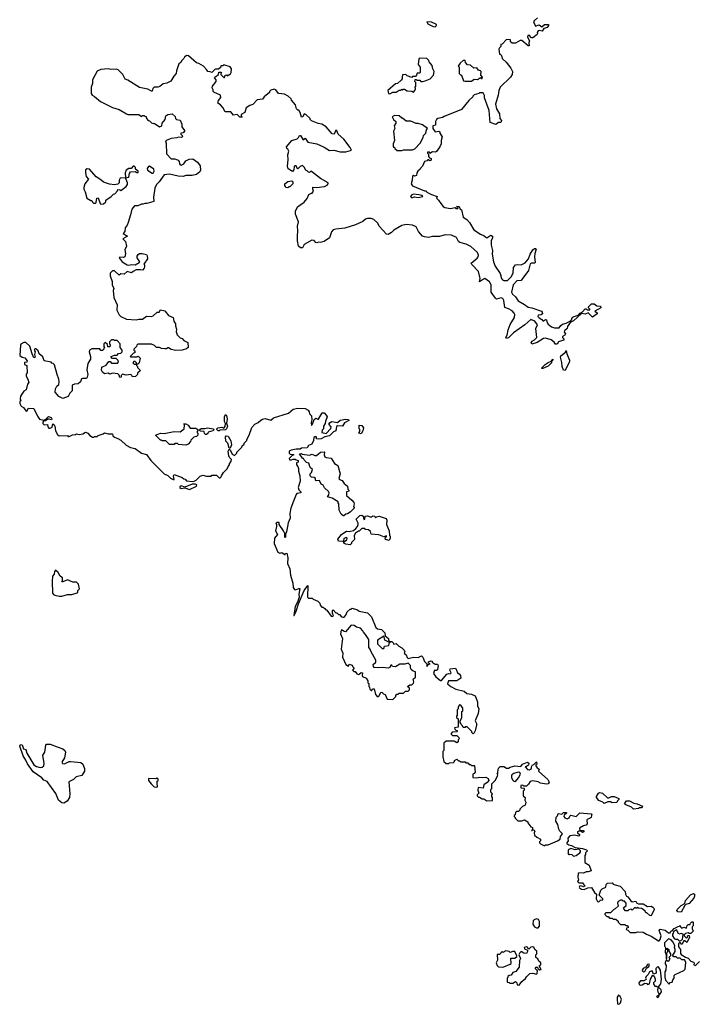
# Model space of a CAD drawing. Extents: x 2029826 to 2248070, y 228728 to 402406.
# Tile 8 of 256: x 2049808 to 2057294, y 272588 to 283480. Entities that reach past the tile are written whole.
import ezdxf

# ---------------------------------------------------------------- set-up
doc = ezdxf.new("R2010")
doc.units = 0

msp = doc.modelspace()

# ---------------------------------------------------------------- linework, layer by layer
at = {"layer": '0CON10XD'}
for points in [[(2055538, 283502), (2055501, 283469), (2055492, 283455), (2055515, 283410), (2055555, 283422), (2055585, 283402), (2055615, 283428), (2055657, 283427), (2055660, 283415), (2055650, 283405), (2055648, 283392), (2055607, 283383), (2055588, 283352), (2055555, 283362), (2055544, 283356), (2055533, 283337), (2055538, 283325), (2055532, 283315), (2055485, 283278), (2055471, 283281), (2055445, 283310), (2055430, 283305), (2055428, 283285), (2055448, 283245), (2055442, 283225), (2055445, 283190), (2055432, 283192), (2055365, 283250), (2055345, 283250), (2055295, 283220), (2055255, 283220), (2055240, 283235), (2055238, 283258), (2055195, 283260), (2055145, 283210), (2055130, 283205), (2055130, 283185), (2055118, 283168), (2055110, 283155), (2055115, 283100), (2055125, 283100), (2055140, 283085), (2055145, 283050), (2055189, 283009), (2055242, 282945), (2055262, 282905), (2055258, 282875), (2055240, 282845), (2055124, 282735), (2055108, 282695), (2055101, 282645), (2055071, 282545), (2055082, 282492), (2055115, 282440), (2055120, 282385), (2055138, 282365), (2055135, 282350), (2055128, 282342), (2055105, 282342), (2055075, 282320), (2055014, 282344), (2055004, 282475), (2054952, 282615), (2054952, 282642), (2054935, 282670), (2054895, 282670), (2054887, 282663), (2054835, 282650), (2054820, 282635), (2054820, 282625), (2054778, 282585), (2054695, 282488), (2054505, 282410), (2054485, 282397), (2054435, 282386), (2054420, 282375), (2054407, 282355), (2054407, 282313), (2054380, 282305), (2054378, 282278), (2054405, 282240), (2054447, 282247), (2054455, 282240), (2054456, 282225), (2054484, 282185), (2054472, 282145), (2054470, 282105), (2054458, 282075), (2054419, 282021), (2054407, 282013), (2054375, 282018), (2054345, 282000), (2054337, 282017), (2054320, 282015), (2054320, 282005), (2054332, 281992), (2054330, 281965), (2054342, 281952), (2054360, 281945), (2054360, 281925), (2054345, 281920), (2054335, 281930), (2054325, 281930), (2054315, 281920), (2054285, 281910), (2054265, 281860), (2054245, 281840), (2054240, 281825), (2054212, 281805), (2054203, 281787), (2054200, 281755), (2054175, 281750), (2054165, 281758), (2054155, 281750), (2054152, 281705), (2054138, 281665), (2054155, 281643), (2054288, 281588), (2054307, 281587), (2054313, 281573), (2054366, 281546), (2054428, 281525), (2054420, 281505), (2054443, 281485), (2054467, 281445), (2054494, 281414), (2054512, 281402), (2054575, 281393), (2054625, 281402), (2054635, 281393), (2054655, 281390), (2054658, 281398), (2054640, 281415), (2054670, 281415), (2054680, 281385), (2054697, 281375), (2054714, 281295), (2054755, 281270), (2054785, 281235), (2054834, 281155), (2054905, 281106), (2054948, 281088), (2054964, 281074), (2054975, 281067), (2055022, 281098), (2055039, 281085), (2055041, 281065), (2055026, 281035), (2055026, 280985), (2055041, 280925), (2055034, 280885), (2055051, 280801), (2055069, 280755), (2055123, 280673), (2055138, 280615), (2055151, 280601), (2055165, 280596), (2055205, 280596), (2055246, 280635), (2055269, 280675), (2055273, 280737), (2055293, 280767), (2055315, 280772), (2055355, 280768), (2055400, 280790), (2055437, 280833), (2055456, 280885), (2055487, 280935), (2055505, 280949), (2055515, 280950), (2055523, 280943), (2055508, 280895), (2055504, 280855), (2055513, 280795), (2055505, 280787), (2055472, 280788), (2055455, 280780), (2055436, 280704), (2055364, 280605), (2055355, 280594), (2055309, 280591), (2055268, 280545), (2055250, 280465), (2055260, 280445), (2055293, 280413), (2055325, 280369), (2055395, 280331), (2055435, 280299), (2055475, 280294), (2055580, 280255), (2055589, 280245), (2055592, 280225), (2055576, 280214), (2055545, 280212), (2055542, 280195), (2055555, 280181), (2055585, 280165), (2055595, 280150), (2055605, 280148), (2055625, 280162), (2055635, 280158), (2055643, 280125), (2055655, 280112), (2055692, 280082), (2055725, 280070), (2055775, 280070), (2055795, 280097), (2055815, 280110), (2055855, 280122), (2055908, 280152), (2055925, 280188), (2055994, 280216), (2056010, 280235), (2056035, 280248), (2056065, 280280), (2056075, 280280), (2056085, 280270), (2056118, 280272), (2056118, 280278), (2056102, 280292), (2056100, 280305), (2056135, 280338), (2056165, 280338), (2056195, 280313), (2056235, 280312), (2056239, 280291), (2056170, 280255), (2056198, 280238), (2056196, 280225), (2056145, 280190), (2056098, 280238), (2056065, 280223), (2056025, 280230), (2055935, 280148), (2055900, 280130), (2055868, 280085), (2055867, 280063), (2055835, 280038), (2055834, 280024), (2055846, 280004), (2055839, 279991), (2055812, 279975), (2055813, 279963), (2055832, 279945), (2055825, 279934), (2055770, 279915), (2055755, 279890), (2055735, 279890), (2055723, 279913), (2055688, 279938), (2055625, 279957), (2055605, 279954), (2055535, 279910), (2055475, 279892), (2055468, 279905), (2055478, 279925), (2055505, 279940), (2055528, 279965), (2055520, 280065), (2055538, 280105), (2055506, 280145), (2055465, 280163), (2055397, 280103), (2055270, 280015), (2055215, 279961), (2055192, 279952), (2055187, 279965), (2055201, 279989), (2055211, 280049), (2055233, 280107), (2055284, 280185), (2055287, 280217), (2055279, 280235), (2055255, 280260), (2055215, 280283), (2055176, 280296), (2055164, 280375), (2055155, 280396), (2055135, 280404), (2055085, 280390), (2055072, 280398), (2055024, 280465), (2055026, 280545), (2055005, 280581), (2054955, 280616), (2054939, 280611), (2054895, 280580), (2054904, 280616), (2054885, 280695), (2054810, 280770), (2054802, 280785), (2054868, 280842), (2054880, 280855), (2054884, 280875), (2054874, 280905), (2054801, 280971), (2054747, 280997), (2054677, 281015), (2054664, 281025), (2054639, 281069), (2054585, 281098), (2054515, 281101), (2054453, 281083), (2054375, 281080), (2054330, 281070), (2054285, 281076), (2054265, 281086), (2054219, 281135), (2054195, 281189), (2054155, 281208), (2054085, 281214), (2054035, 281204), (2053949, 281151), (2053922, 281125), (2053885, 281102), (2053865, 281108), (2053784, 281194), (2053769, 281229), (2053725, 281269), (2053695, 281279), (2053655, 281279), (2053635, 281274), (2053605, 281249), (2053525, 281209), (2053405, 281172), (2053305, 281164), (2053275, 281154), (2053257, 281133), (2053235, 281068), (2053175, 281027), (2053134, 281014), (2053115, 281020), (2053095, 281010), (2053085, 281014), (2053065, 281038), (2053039, 281041), (2052957, 280993), (2052938, 280955), (2052916, 280956), (2052892, 280975), (2052883, 281035), (2052880, 281085), (2052887, 281145), (2052880, 281195), (2052892, 281245), (2052858, 281328), (2052858, 281362), (2052881, 281409), (2052955, 281462), (2052988, 281502), (2053008, 281545), (2053035, 281560)], [(2054405, 283402), (2054419, 283415), (2054418, 283425), (2054405, 283435), (2054365, 283454), (2054314, 283456), (2054324, 283435), (2054338, 283425), (2054382, 283405), (2054405, 283402)], [(2053035, 281560), (2053045, 281560), (2053057, 281583), (2053050, 281605), (2053053, 281627), (2053094, 281624), (2053180, 281635), (2053209, 281651), (2053220, 281665), (2053220, 281675), (2053135, 281722), (2053035, 281800), (2053025, 281800), (2053015, 281790), (2053002, 281792), (2052988, 281808), (2052975, 281810), (2052960, 281845), (2052937, 281867), (2052910, 281855), (2052885, 281830), (2052873, 281843), (2052868, 281865), (2052852, 281865), (2052844, 281855), (2052842, 281818), (2052825, 281802), (2052780, 281830), (2052770, 281855), (2052778, 281935), (2052774, 281984), (2052786, 282025), (2052776, 282046), (2052762, 282055), (2052760, 282075), (2052820, 282145), (2052877, 282163), (2052893, 282177), (2052905, 282200), (2052915, 282200), (2052945, 282150), (2052965, 282170), (2052996, 282126), (2053096, 282106), (2053175, 282070), (2053235, 282034), (2053285, 282037), (2053355, 282017), (2053415, 282018), (2053469, 282031), (2053478, 282035), (2053466, 282066), (2053395, 282158), (2053331, 282215), (2053315, 282252), (2053305, 282258), (2053286, 282214), (2053265, 282218), (2053200, 282295), (2053150, 282325), (2053111, 282331), (2053035, 282360), (2053020, 282375), (2053020, 282385), (2052975, 282430), (2052955, 282438), (2052940, 282405), (2052925, 282400), (2052910, 282455), (2052895, 282480), (2052885, 282480), (2052872, 282492), (2052858, 282538), (2052815, 282590), (2052810, 282605), (2052780, 282635), (2052736, 282656), (2052673, 282663), (2052640, 282705), (2052625, 282710), (2052585, 282700), (2052570, 282685), (2052570, 282675), (2052512, 282625), (2052495, 282600), (2052436, 282594), (2052388, 282542), (2052355, 282530), (2052312, 282505), (2052298, 282455), (2052258, 282432), (2052258, 282418), (2052270, 282405), (2052265, 282400), (2052242, 282402), (2052215, 282430), (2052173, 282423), (2052142, 282462), (2052082, 282462), (2052055, 282510), (2052028, 282538), (2052000, 282555), (2052008, 282585), (2052032, 282618), (2052030, 282645), (2051955, 282678), (2051948, 282685), (2051948, 282705), (2051938, 282725), (2051940, 282745), (2051982, 282795), (2051981, 282815), (2051964, 282835), (2051967, 282845), (2052008, 282872), (2052012, 282898), (2052035, 282900), (2052040, 282895), (2052035, 282880), (2052032, 282872), (2052065, 282840), (2052075, 282840), (2052082, 282868), (2052095, 282870), (2052105, 282860), (2052139, 282881), (2052146, 282894), (2052150, 282935), (2052138, 282958), (2052065, 282980), (2052055, 282970), (2052035, 282970), (2052028, 282952), (2052008, 282932), (2051975, 282932), (2051965, 282928), (2051935, 282894), (2051915, 282904), (2051888, 282908), (2051875, 282930), (2051842, 282965), (2051790, 282995), (2051765, 283002), (2051675, 283080), (2051655, 283082), (2051630, 283065), (2051625, 283050), (2051598, 283025), (2051590, 283005), (2051569, 282991), (2051542, 282915), (2051540, 282885), (2051513, 282855), (2051479, 282801), (2051435, 282778), (2051395, 282770), (2051359, 282741), (2051335, 282732), (2051295, 282733), (2051282, 282718), (2051275, 282690), (2051265, 282690), (2051225, 282710), (2051135, 282730), (2051005, 282810), (2050975, 282822), (2050950, 282875), (2050897, 282927), (2050875, 282932), (2050815, 282930), (2050785, 282938), (2050705, 282928), (2050665, 282910), (2050613, 282815), (2050612, 282775), (2050598, 282735), (2050598, 282665), (2050610, 282645), (2050635, 282632), (2050700, 282575), (2050835, 282508), (2050910, 282485), (2050988, 282438), (2051005, 282432), (2051125, 282430), (2051155, 282410), (2051165, 282420), (2051185, 282420), (2051195, 282410), (2051208, 282408), (2051210, 282385), (2051230, 282365), (2051245, 282360), (2051265, 282340), (2051285, 282332), (2051297, 282337), (2051354, 282294), (2051380, 282305), (2051383, 282337), (2051416, 282374), (2051424, 282416), (2051445, 282430), (2051495, 282438), (2051529, 282409), (2051533, 282385), (2051544, 282374), (2051585, 282368), (2051602, 282325), (2051602, 282295), (2051630, 282255), (2051630, 282245), (2051615, 282230), (2051590, 282225), (2051590, 282215), (2051607, 282197), (2051610, 282185), (2051593, 282177), (2051565, 282180), (2051545, 282172), (2051484, 282166), (2051430, 282145), (2051422, 282125), (2051428, 282115), (2051432, 281995), (2051482, 281942), (2051525, 281940), (2051560, 281925), (2051572, 281912), (2051577, 281885), (2051583, 281875), (2051595, 281871), (2051622, 281885), (2051645, 281920), (2051684, 281936), (2051725, 281940), (2051774, 281904), (2051803, 281865), (2051807, 281815), (2051802, 281798), (2051765, 281768), (2051715, 281757), (2051645, 281757), (2051615, 281746), (2051560, 281750), (2051465, 281772), (2051405, 281762), (2051352, 281685), (2051320, 281655), (2051302, 281615), (2051288, 281515), (2051292, 281468), (2051215, 281447), (2051193, 281447), (2051175, 281438), (2051155, 281438), (2051115, 281422), (2051078, 281422), (2051047, 281385), (2051035, 281320), (2051006, 281235), (2050995, 281208), (2050973, 281177), (2050972, 281138), (2050952, 281115), (2051000, 281085), (2050950, 281055), (2050977, 281025), (2050990, 280975), (2050970, 280935), (2050978, 280895), (2050970, 280855), (2050955, 280848), (2050917, 280853), (2050908, 280845), (2050940, 280800), (2050995, 280767), (2051015, 280763), (2051045, 280773), (2051085, 280768), (2051128, 280792), (2051137, 280803), (2051108, 280845), (2051106, 280865), (2051118, 280882), (2051135, 280892), (2051164, 280894), (2051211, 280881), (2051219, 280869), (2051220, 280835), (2051180, 280775), (2051187, 280767), (2051190, 280745), (2051185, 280730), (2051165, 280710), (2051143, 280713), (2051095, 280712), (2051064, 280696), (2051045, 280678), (2050995, 280693), (2050965, 280666), (2050925, 280670), (2050908, 280652), (2050855, 280700), (2050835, 280700), (2050810, 280675), (2050810, 280645), (2050830, 280585), (2050832, 280545), (2050850, 280505), (2050843, 280485), (2050850, 280405), (2050886, 280326), (2050882, 280265), (2050908, 280215), (2050925, 280198), (2050988, 280168), (2051095, 280158), (2051125, 280167), (2051165, 280168), (2051211, 280199), (2051265, 280198), (2051285, 280202), (2051330, 280245), (2051350, 280245), (2051365, 280270), (2051415, 280260), (2051455, 280207), (2051507, 280187), (2051513, 280143), (2051530, 280115), (2051530, 280095), (2051542, 280055), (2051540, 280025), (2051550, 279995), (2051585, 279960), (2051605, 279952), (2051625, 279932), (2051668, 279908), (2051672, 279855), (2051655, 279838), (2051605, 279823), (2051535, 279820), (2051485, 279832), (2051455, 279850), (2051445, 279850), (2051432, 279838), (2051415, 279838), (2051375, 279843), (2051355, 279852), (2051323, 279853), (2051300, 279875), (2051265, 279890), (2051115, 279890), (2051102, 279878), (2051100, 279865), (2051070, 279835), (2051070, 279825), (2051080, 279815), (2051080, 279795), (2051065, 279790), (2051030, 279755), (2051035, 279750), (2051105, 279750), (2051110, 279755), (2051118, 279758), (2051140, 279735), (2051130, 279685), (2051115, 279670), (2051100, 279670), (2051100, 279685), (2051085, 279700), (2051072, 279698), (2051060, 279685), (2051075, 279670), (2051100, 279670), (2051100, 279655), (2051110, 279645), (2051112, 279632), (2051138, 279608), (2051140, 279595), (2051112, 279568), (2051110, 279555), (2051088, 279532), (2051055, 279530), (2051050, 279545), (2051036, 279556), (2050985, 279549), (2050945, 279558), (2050930, 279545), (2050930, 279525), (2050915, 279520), (2050908, 279548), (2050892, 279562), (2050835, 279568), (2050805, 279560), (2050785, 279570), (2050745, 279562), (2050725, 279580), (2050714, 279604), (2050718, 279635), (2050765, 279658), (2050795, 279700), (2050808, 279698), (2050825, 279680), (2050888, 279682), (2050900, 279695), (2050898, 279708), (2050875, 279730), (2050832, 279732), (2050820, 279745), (2050820, 279755), (2050855, 279770), (2050885, 279770), (2050902, 279788), (2050925, 279790), (2050940, 279805), (2050940, 279825), (2050920, 279855), (2050920, 279895), (2050885, 279930), (2050855, 279930), (2050845, 279940), (2050822, 279938), (2050800, 279915), (2050800, 279895), (2050810, 279885), (2050805, 279860), (2050782, 279862), (2050778, 279888), (2050755, 279910), (2050740, 279895), (2050740, 279865), (2050750, 279855), (2050740, 279845), (2050740, 279835), (2050725, 279822), (2050705, 279822), (2050695, 279840), (2050605, 279840), (2050580, 279825), (2050576, 279805), (2050590, 279755), (2050591, 279725), (2050560, 279675), (2050550, 279605), (2050560, 279555), (2050554, 279526), (2050545, 279512), (2050505, 279512), (2050493, 279507), (2050480, 279475), (2050455, 279450), (2050415, 279448), (2050390, 279435), (2050388, 279375), (2050362, 279348), (2050345, 279312), (2050285, 279288), (2050240, 279310), (2050201, 279361)], [(2053905, 282660), (2053935, 282680), (2053975, 282680), (2054005, 282700), (2054025, 282700), (2054035, 282710), (2054045, 282700), (2054055, 282710), (2054065, 282710), (2054095, 282692), (2054145, 282690), (2054165, 282680), (2054180, 282695), (2054187, 282715), (2054182, 282735), (2054190, 282745), (2054190, 282785), (2054180, 282795), (2054182, 282818), (2054195, 282820), (2054205, 282810), (2054235, 282810), (2054248, 282798), (2054265, 282798), (2054295, 282802), (2054348, 282825), (2054387, 282865), (2054392, 282905), (2054378, 282935), (2054372, 282975), (2054340, 283015), (2054335, 283030), (2054312, 283052), (2054230, 283055), (2054224, 283046), (2054218, 282985), (2054238, 282955), (2054240, 282895), (2054235, 282890), (2054205, 282890), (2054200, 282865), (2054188, 282852), (2054155, 282850), (2054145, 282840), (2054095, 282860), (2054082, 282872), (2054045, 282870), (2054038, 282845), (2054040, 282825), (2054028, 282812), (2053987, 282773), (2053965, 282770), (2053880, 282695), (2053890, 282665), (2053905, 282660)], [(2054805, 282800), (2054838, 282822), (2054875, 282820), (2054905, 282840), (2054915, 282830), (2054925, 282830), (2054928, 282845), (2054910, 282865), (2054913, 282905), (2054906, 282916), (2054883, 282923), (2054867, 282947), (2054833, 282943), (2054797, 282977), (2054762, 282982), (2054740, 283005), (2054735, 283030), (2054713, 283027), (2054681, 282999), (2054660, 282965), (2054670, 282955), (2054670, 282885), (2054685, 282870), (2054698, 282868), (2054720, 282805), (2054735, 282800), (2054805, 282800)], [(2054035, 282032), (2054055, 282040), (2054155, 282040), (2054179, 282051), (2054240, 282115), (2054272, 282178), (2054275, 282200), (2054300, 282225), (2054308, 282262), (2054320, 282275), (2054265, 282318), (2054215, 282332), (2054195, 282332), (2054136, 282356), (2054085, 282358), (2054045, 282390), (2054035, 282390), (2054005, 282418), (2053955, 282420), (2053930, 282405), (2053944, 282374), (2053970, 282355), (2053970, 282335), (2053952, 282305), (2053958, 282275), (2053944, 282245), (2053954, 282145), (2053940, 282105), (2053941, 282081), (2053945, 282070), (2053955, 282070), (2053960, 282055), (2053985, 282032), (2054035, 282032)], [(2050705, 281440), (2050735, 281442), (2050760, 281465), (2050760, 281485), (2050820, 281525), (2050845, 281550), (2050860, 281555), (2050890, 281585), (2050895, 281600), (2050917, 281597), (2050925, 281590), (2050986, 281634), (2050999, 281655), (2051001, 281675), (2050980, 281730), (2051014, 281736), (2051023, 281777), (2051034, 281796), (2051085, 281802), (2051105, 281790), (2051119, 281791), (2051120, 281805), (2051090, 281825), (2051090, 281845), (2051075, 281860), (2051062, 281858), (2051040, 281835), (2051015, 281832), (2050985, 281814), (2050976, 281785), (2050980, 281730), (2050918, 281725), (2050907, 281705), (2050910, 281675), (2050895, 281660), (2050855, 281652), (2050801, 281661), (2050734, 281684), (2050705, 281710), (2050655, 281740), (2050580, 281825), (2050555, 281830), (2050535, 281820), (2050534, 281786), (2050544, 281744), (2050570, 281715), (2050530, 281665), (2050518, 281625), (2050518, 281605), (2050532, 281575), (2050550, 281505), (2050595, 281480), (2050605, 281480), (2050612, 281462), (2050625, 281450), (2050645, 281450), (2050652, 281458), (2050660, 281505), (2050675, 281510), (2050697, 281447), (2050705, 281440)], [(2051275, 281782), (2051285, 281783), (2051294, 281806), (2051293, 281825), (2051245, 281860), (2051232, 281855), (2051218, 281835), (2051222, 281815), (2051275, 281782)], [(2052775, 281620), (2052752, 281622), (2052750, 281635), (2052740, 281645), (2052740, 281665), (2052775, 281690), (2052818, 281698), (2052830, 281685), (2052830, 281665), (2052798, 281632), (2052785, 281630), (2052775, 281620)], [(2054145, 281510), (2054175, 281522), (2054215, 281513), (2054270, 281525), (2054260, 281535), (2054225, 281542), (2054165, 281549), (2054145, 281542), (2054132, 281525), (2054145, 281510)], [(2050201, 279361), (2050202, 279395), (2050220, 279425), (2050240, 279445), (2050243, 279475), (2050242, 279505), (2050222, 279555), (2050193, 279663), (2050178, 279678), (2050165, 279680), (2050155, 279690), (2050080, 279705), (2050065, 279750), (2050024, 279784), (2050012, 279815), (2049985, 279838), (2049975, 279838), (2049968, 279825), (2049978, 279805), (2049972, 279775), (2049978, 279745), (2049965, 279740), (2049944, 279784), (2049920, 279870), (2049877, 279907), (2049855, 279910), (2049821, 279889), (2049815, 279880), (2049810, 279765), (2049835, 279747), (2049865, 279740), (2049890, 279705), (2049888, 279692), (2049862, 279688), (2049860, 279665), (2049888, 279655), (2049890, 279575), (2049881, 279559), (2049880, 279535), (2049898, 279505), (2049907, 279465), (2049893, 279447), (2049880, 279385), (2049855, 279372), (2049817, 279315), (2049813, 279287), (2049820, 279265), (2049810, 279255), (2049808, 279235), (2049824, 279204), (2049849, 279189), (2049875, 279152), (2049885, 279150), (2049905, 279182), (2049965, 279180), (2050003, 279093), (2050025, 279062), (2050075, 279050), (2050098, 279062), (2050125, 279090), (2050155, 279080), (2050162, 279065), (2050158, 279052), (2050135, 279062), (2050118, 279062), (2050092, 279042), (2050072, 279038), (2050063, 279027), (2050063, 279013), (2050078, 278998), (2050115, 279000), (2050120, 278975), (2050131, 278961), (2050145, 278960), (2050168, 278972), (2050175, 279010), (2050189, 278999), (2050197, 278985), (2050205, 278930), (2050225, 278890), (2050245, 278878), (2050335, 278880), (2050345, 278870), (2050355, 278870), (2050393, 278887), (2050425, 278890), (2050435, 278900), (2050465, 278890), (2050505, 278898), (2050535, 278918), (2050560, 278905), (2050585, 278880), (2050613, 278863), (2050625, 278862), (2050635, 278870), (2050665, 278870), (2050675, 278880), (2050732, 278898), (2050745, 278910), (2050785, 278898), (2050835, 278900), (2050838, 278878), (2050855, 278860), (2050895, 278847), (2050925, 278828), (2050985, 278773), (2051035, 278748), (2051085, 278738), (2051155, 278683), (2051209, 278669), (2051257, 278605), (2051408, 278455), (2051446, 278436), (2051475, 278408), (2051505, 278392), (2051518, 278395), (2051510, 278435), (2051515, 278450), (2051607, 278417), (2051622, 278402), (2051638, 278398), (2051655, 278380), (2051715, 278372), (2051737, 278373), (2051760, 278385), (2051805, 278430), (2051835, 278440), (2051875, 278430), (2051925, 278430), (2051935, 278440), (2051985, 278440), (2052013, 278413), (2052025, 278410), (2052038, 278422), (2052040, 278435), (2052061, 278469), (2052105, 278510), (2052113, 278537), (2052130, 278555), (2052130, 278565), (2052148, 278595), (2052152, 278615), (2052128, 278638), (2052121, 278655), (2052116, 278705), (2052125, 278730), (2052135, 278722), (2052158, 278675), (2052185, 278659), (2052193, 278665), (2052210, 278685), (2052210, 278695), (2052265, 278750), (2052270, 278765), (2052290, 278785), (2052290, 278795), (2052320, 278825), (2052320, 278835), (2052348, 278885), (2052375, 278970), (2052410, 279005), (2052447, 279023), (2052475, 279050), (2052495, 279060), (2052525, 279068), (2052585, 279048), (2052615, 279077), (2052782, 279128), (2052835, 279170), (2052886, 279184), (2052968, 279178), (2052999, 279159), (2053012, 279142), (2053015, 279120), (2053036, 279096), (2053041, 279055), (2053031, 279025), (2053035, 278992), (2053047, 279005), (2053065, 279058), (2053085, 279072), (2053105, 279060), (2053115, 279062), (2053155, 279132), (2053175, 279130), (2053198, 279105), (2053208, 279085), (2053206, 279074), (2053190, 279040), (2053187, 279013), (2053168, 278985), (2053170, 278955), (2053155, 278940), (2053150, 278915), (2053197, 278903), (2053251, 278959), (2053253, 278975), (2053230, 279005), (2053242, 279025), (2053260, 279035), (2053325, 279022), (2053355, 279050), (2053415, 279060), (2053445, 279058), (2053450, 279045), (2053401, 279019), (2053380, 278985), (2053325, 278987), (2053312, 278978), (2053305, 278930), (2053281, 278919), (2053234, 278876), (2053184, 278866), (2053145, 278844), (2053115, 278840), (2053092, 278842), (2053090, 278865), (2053073, 278867), (2053063, 278857), (2053058, 278825), (2053040, 278785), (2053005, 278770), (2052987, 278743), (2052925, 278740), (2052912, 278728), (2052865, 278728), (2052813, 278717), (2052790, 278705), (2052790, 278685), (2052802, 278672), (2052835, 278670), (2052840, 278665), (2052822, 278658), (2052802, 278638), (2052790, 278625), (2052792, 278612), (2052815, 278610), (2052835, 278620), (2052855, 278620), (2052865, 278610), (2052890, 278605), (2052890, 278585), (2052872, 278578), (2052870, 278555), (2052887, 278537), (2052892, 278515), (2052892, 278485), (2052908, 278435), (2052910, 278375), (2052888, 278305), (2052895, 278280), (2052920, 278255), (2052920, 278245), (2052875, 278238), (2052865, 278228), (2052836, 278155), (2052809, 278075), (2052798, 278018), (2052800, 277965), (2052778, 277915), (2052760, 277815), (2052750, 277795), (2052750, 277755), (2052745, 277750), (2052742, 277755), (2052740, 277795), (2052727, 277827), (2052680, 277895), (2052678, 277918), (2052653, 277917), (2052640, 277905), (2052650, 277895), (2052650, 277875), (2052638, 277825), (2052660, 277785), (2052628, 277745), (2052622, 277685), (2052665, 277590), (2052685, 277580), (2052707, 277587), (2052745, 277560), (2052750, 277575), (2052765, 277580), (2052773, 277525), (2052772, 277465), (2052796, 277405), (2052804, 277334), (2052830, 277245), (2052835, 277200), (2052847, 277177), (2052861, 277171), (2052895, 277188), (2052907, 277187), (2052898, 277125), (2052899, 277091), (2052881, 277035), (2052855, 276990), (2052840, 276890), (2052845, 276888), (2052867, 276935), (2052892, 277018), (2052957, 277165), (2052995, 277220), (2052992, 277092), (2053005, 277080), (2053045, 277080), (2053055, 277070), (2053108, 277048), (2053130, 277025), (2053132, 277002), (2053152, 276982), (2053165, 276980), (2053172, 276972), (2053185, 276968), (2053190, 276955), (2053205, 276948), (2053255, 276882), (2053265, 276878), (2053278, 276885), (2053270, 276915), (2053270, 276945), (2053275, 276950), (2053305, 276920), (2053315, 276920), (2053335, 276900), (2053345, 276900), (2053370, 276875), (2053385, 276870), (2053398, 276872), (2053418, 276892), (2053432, 276928), (2053465, 276960), (2053475, 276960), (2053485, 276970), (2053545, 276950), (2053565, 276938), (2053655, 276920), (2053702, 276875), (2053750, 276755), (2053765, 276740), (2053810, 276735), (2053848, 276698), (2053852, 276662), (2053890, 276635), (2053890, 276615), (2053900, 276605), (2053900, 276590), (2053847, 276617), (2053842, 276652), (2053835, 276660), (2053768, 276615), (2053768, 276575), (2053820, 276525), (2053837, 276523), (2053845, 276550), (2053893, 276557), (2053900, 276590), (2053915, 276600), (2053925, 276600), (2053940, 276585), (2053945, 276570), (2053975, 276580), (2054001, 276551), (2054035, 276532), (2054062, 276505), (2054068, 276485), (2054063, 276473), (2054083, 276453), (2054094, 276424), (2054105, 276412), (2054165, 276427), (2054215, 276424), (2054255, 276441), (2054267, 276427), (2054285, 276380), (2054312, 276355), (2054313, 276323), (2054332, 276348), (2054350, 276355), (2054332, 276362), (2054330, 276375), (2054355, 276388), (2054370, 276385), (2054372, 276372), (2054405, 276352), (2054429, 276349), (2054437, 276335), (2054431, 276289), (2054419, 276281), (2054395, 276280), (2054392, 276272), (2054388, 276248), (2054411, 276211), (2054465, 276170), (2054475, 276170), (2054535, 276238), (2054554, 276246), (2054570, 276245), (2054582, 276255), (2054567, 276285), (2054571, 276299), (2054628, 276305), (2054642, 276285), (2054652, 276255), (2054672, 276245), (2054686, 276226), (2054688, 276195), (2054645, 276166), (2054554, 276166), (2054542, 276132), (2054577, 276105), (2054635, 276074), (2054725, 276052), (2054757, 276027), (2054805, 276018), (2054849, 275999), (2054872, 275935), (2054875, 275890), (2054887, 275855), (2054879, 275805), (2054847, 275725), (2054862, 275695), (2054863, 275675), (2054847, 275613), (2054835, 275590), (2054825, 275580), (2054810, 275595), (2054810, 275605), (2054758, 275658), (2054745, 275660), (2054735, 275650), (2054715, 275650), (2054708, 275668), (2054692, 275682), (2054690, 275695), (2054680, 275705), (2054680, 275725), (2054700, 275755), (2054700, 275825), (2054710, 275835), (2054710, 275865), (2054688, 275898), (2054675, 275900), (2054660, 275875), (2054660, 275855), (2054650, 275845), (2054650, 275785), (2054640, 275775), (2054642, 275762), (2054660, 275745), (2054660, 275655), (2054620, 275645), (2054622, 275632), (2054635, 275620), (2054648, 275618), (2054650, 275605), (2054645, 275600), (2054592, 275598), (2054580, 275585), (2054580, 275575), (2054595, 275560)], [(2055585, 279620), (2055583, 279625), (2055622, 279665), (2055655, 279689), (2055688, 279702), (2055695, 279717), (2055708, 279725), (2055705, 279712), (2055692, 279698), (2055691, 279685), (2055655, 279647), (2055595, 279623), (2055585, 279620)], [(2055845, 279600), (2055823, 279603), (2055809, 279645), (2055806, 279686), (2055790, 279745), (2055797, 279763), (2055848, 279802), (2055855, 279820), (2055860, 279785), (2055892, 279715), (2055893, 279697), (2055845, 279600)], [(2052015, 278930), (2052002, 278932), (2051990, 278945), (2051990, 278955), (2052000, 278965), (2052043, 278973), (2052065, 278960), (2052080, 278980), (2052084, 279014), (2052074, 279035), (2052072, 279085), (2052085, 279112), (2052095, 279102), (2052104, 279065), (2052096, 279015), (2052106, 278985), (2052097, 278955), (2052085, 278942), (2052025, 278940), (2052015, 278930)], [(2051645, 278772), (2051565, 278780), (2051555, 278790), (2051525, 278790), (2051515, 278780), (2051465, 278780), (2051425, 278820), (2051385, 278820), (2051375, 278830), (2051365, 278830), (2051310, 278885), (2051365, 278907), (2051405, 278902), (2051516, 278924), (2051585, 278921), (2051628, 278955), (2051630, 278995), (2051622, 279008), (2051645, 279010), (2051673, 278993), (2051695, 278962), (2051755, 278960), (2051780, 278945), (2051780, 278935), (2051770, 278925), (2051770, 278915), (2051780, 278905), (2051778, 278882), (2051765, 278870), (2051735, 278860), (2051702, 278828), (2051698, 278812), (2051670, 278785), (2051645, 278772)], [(2051875, 278890), (2051865, 278890), (2051852, 278902), (2051850, 278925), (2051808, 278928), (2051800, 278935), (2051800, 278945), (2051815, 278956), (2051855, 278956), (2051885, 278966), (2051952, 278955), (2051957, 278943), (2051945, 278930), (2051892, 278918), (2051888, 278902), (2051875, 278890)], [(2053585, 278900), (2053560, 278905), (2053572, 278925), (2053572, 278945), (2053562, 278955), (2053564, 278996), (2053595, 278992), (2053612, 278965), (2053605, 278930), (2053585, 278900)], [(2052135, 278740), (2052125, 278740), (2052111, 278795), (2052088, 278818), (2052086, 278864), (2052093, 278877), (2052115, 278871), (2052142, 278822), (2052151, 278775), (2052135, 278740)], [(2053395, 277990), (2053385, 277990), (2053365, 278010), (2053342, 278055), (2053340, 278125), (2053330, 278135), (2053330, 278145), (2053265, 278188), (2053212, 278202), (2053227, 278223), (2053232, 278245), (2053225, 278262), (2053182, 278302), (2053165, 278330), (2053143, 278343), (2053125, 278382), (2053088, 278378), (2053080, 278385), (2053080, 278405), (2053065, 278417), (2053035, 278420), (2053020, 278435), (2053020, 278455), (2053035, 278470), (2053047, 278505), (2053022, 278525), (2053008, 278575), (2052982, 278582), (2052950, 278615), (2052948, 278625), (2052935, 278630), (2052902, 278678), (2052925, 278680), (2052932, 278672), (2053015, 278663), (2053045, 278674), (2053075, 278660), (2053091, 278659), (2053135, 278694), (2053175, 278700), (2053180, 278695), (2053176, 278665), (2053185, 278645), (2053197, 278637), (2053255, 278630), (2053292, 278572), (2053327, 278547), (2053354, 278455), (2053339, 278405), (2053347, 278395), (2053375, 278383), (2053398, 278348), (2053435, 278320), (2053440, 278285), (2053450, 278275), (2053450, 278265), (2053422, 278258), (2053422, 278215), (2053482, 278165), (2053505, 278140), (2053510, 278125), (2053500, 278095), (2053510, 278085), (2053507, 278075), (2053465, 278031), (2053435, 278012), (2053415, 278010), (2053395, 277990)], [(2051685, 278282), (2051765, 278320), (2051768, 278335), (2051752, 278342), (2051715, 278342), (2051635, 278310), (2051595, 278322), (2051580, 278315), (2051580, 278305), (2051595, 278292), (2051635, 278300), (2051685, 278282)], [(2053465, 277670), (2053415, 277678), (2053395, 277690), (2053392, 277698), (2053402, 277708), (2053428, 277725), (2053430, 277745), (2053422, 277752), (2053395, 277740), (2053390, 277715), (2053382, 277708), (2053335, 277712), (2053328, 277735), (2053368, 277785), (2053405, 277812), (2053425, 277820), (2053455, 277818), (2053502, 277828), (2053528, 277852), (2053547, 277873), (2053552, 277895), (2053552, 277912), (2053532, 277955), (2053570, 277995), (2053595, 277998), (2053608, 277988), (2053615, 277950), (2053627, 277953), (2053632, 277988), (2053655, 277992), (2053685, 277980), (2053705, 277980), (2053715, 277990), (2053737, 277987), (2053745, 277970), (2053755, 277980), (2053785, 277987), (2053863, 277963), (2053870, 277945), (2053867, 277895), (2053897, 277825), (2053900, 277775), (2053908, 277765), (2053906, 277744), (2053895, 277720), (2053855, 277730), (2053850, 277745), (2053868, 277762), (2053865, 277770), (2053835, 277760), (2053782, 277782), (2053695, 277790), (2053688, 277818), (2053668, 277838), (2053635, 277840), (2053625, 277850), (2053595, 277850), (2053565, 277820), (2053555, 277820), (2053525, 277800), (2053508, 277772), (2053512, 277728), (2053491, 277709), (2053480, 277695), (2053480, 277685), (2053465, 277670)], [(2050275, 277102), (2050335, 277122), (2050385, 277122), (2050442, 277138), (2050450, 277145), (2050450, 277165), (2050470, 277185), (2050458, 277235), (2050437, 277257), (2050395, 277257), (2050335, 277283), (2050285, 277260), (2050272, 277262), (2050280, 277275), (2050282, 277305), (2050254, 277324), (2050232, 277365), (2050205, 277390), (2050193, 277377), (2050188, 277345), (2050172, 277325), (2050168, 277265), (2050172, 277135), (2050181, 277121), (2050195, 277113), (2050245, 277102), (2050275, 277102)], [(2053935, 275960), (2053968, 275992), (2053970, 276005), (2053982, 276018), (2053995, 276020), (2054005, 276030), (2054055, 276030), (2054075, 276050), (2054105, 276050), (2054120, 276065), (2054120, 276085), (2054100, 276105), (2054125, 276120), (2054147, 276123), (2054165, 276140), (2054168, 276155), (2054160, 276185), (2054187, 276205), (2054188, 276265), (2054163, 276273), (2054140, 276290), (2054132, 276305), (2054132, 276335), (2054105, 276363), (2054068, 276352), (2054015, 276352), (2053965, 276320), (2053933, 276323), (2053925, 276340), (2053915, 276340), (2053902, 276315), (2053885, 276307), (2053825, 276313), (2053775, 276308), (2053730, 276315), (2053723, 276323), (2053720, 276345), (2053747, 276373), (2053748, 276395), (2053692, 276495), (2053687, 276517), (2053670, 276535), (2053670, 276625), (2053635, 276680), (2053610, 276705), (2053605, 276720), (2053577, 276747), (2053535, 276760), (2053507, 276777), (2053475, 276780), (2053412, 276708), (2053390, 276715), (2053375, 276728), (2053363, 276727), (2053358, 276685), (2053378, 276635), (2053363, 276515), (2053382, 276472), (2053378, 276428), (2053418, 276345), (2053445, 276330), (2053455, 276350), (2053485, 276340), (2053492, 276322), (2053508, 276305), (2053490, 276285), (2053505, 276270), (2053518, 276268), (2053538, 276245), (2053555, 276237), (2053565, 276238), (2053585, 276258), (2053600, 276255), (2053598, 276225), (2053602, 276215), (2053640, 276195), (2053660, 276165), (2053660, 276145), (2053670, 276135), (2053670, 276105), (2053680, 276095), (2053682, 276072), (2053695, 276060), (2053705, 276060), (2053712, 276078), (2053728, 276078), (2053743, 276013), (2053765, 275990), (2053780, 275995), (2053802, 276038), (2053815, 276040), (2053832, 276022), (2053850, 276015), (2053872, 275962), (2053935, 275960)], [(2054595, 275560), (2054645, 275560), (2054668, 275538), (2054670, 275525), (2054660, 275515), (2054658, 275492), (2054645, 275480), (2054615, 275500), (2054525, 275500), (2054500, 275475), (2054500, 275395), (2054490, 275385), (2054490, 275325), (2054500, 275275), (2054525, 275250), (2054555, 275250), (2054565, 275260), (2054608, 275262), (2054620, 275275), (2054620, 275285), (2054645, 275300), (2054662, 275282), (2054675, 275280), (2054685, 275270), (2054735, 275270), (2054745, 275260), (2054765, 275260), (2054782, 275242), (2054795, 275240), (2054805, 275230), (2054835, 275230), (2054840, 275225), (2054848, 275155), (2054838, 275142), (2054820, 275135), (2054820, 275095), (2054865, 275092), (2054895, 275102), (2054925, 275097), (2054965, 275100), (2054992, 275085), (2054997, 275063), (2054979, 275041), (2054942, 275015), (2054935, 274980), (2054882, 274985), (2054878, 274955), (2054888, 274925), (2054870, 274905), (2054870, 274895), (2054885, 274880), (2054895, 274880), (2054925, 274860), (2054945, 274860), (2054975, 274840), (2055038, 274842), (2055040, 274875), (2055030, 274885), (2055030, 274905), (2055040, 274915), (2055020, 274935), (2055020, 274965), (2055030, 274975), (2055030, 275025), (2055068, 275062), (2055095, 275110), (2055098, 275125), (2055090, 275135), (2055100, 275145), (2055103, 275187), (2055110, 275205), (2055125, 275218), (2055165, 275218), (2055195, 275200), (2055215, 275200), (2055235, 275212), (2055287, 275227), (2055352, 275218), (2055370, 275245), (2055425, 275267), (2055442, 275255), (2055437, 275233), (2055415, 275218), (2055400, 275215), (2055428, 275185), (2055448, 275182), (2055470, 275195), (2055470, 275215), (2055480, 275235), (2055495, 275240), (2055525, 275270), (2055530, 275245), (2055520, 275235), (2055520, 275225), (2055534, 275204), (2055557, 275187), (2055550, 275165), (2055652, 275075), (2055668, 275045), (2055655, 275028), (2055635, 275023), (2055570, 275035), (2055545, 275050), (2055485, 275060), (2055457, 275053), (2055439, 275021), (2055415, 275000), (2055385, 275000), (2055375, 275010), (2055352, 275008), (2055352, 274982), (2055385, 274980), (2055390, 274975), (2055390, 274955), (2055380, 274945), (2055380, 274895), (2055400, 274875), (2055398, 274845), (2055407, 274825), (2055406, 274804), (2055399, 274791), (2055370, 274775), (2055340, 274745), (2055340, 274735), (2055328, 274722), (2055305, 274720), (2055292, 274708), (2055290, 274685), (2055280, 274675), (2055280, 274665), (2055290, 274655), (2055290, 274645), (2055318, 274618), (2055365, 274618), (2055395, 274627), (2055430, 274605), (2055430, 274595), (2055454, 274564), (2055465, 274550), (2055480, 274545), (2055480, 274520), (2055472, 274512), (2055478, 274512), (2055480, 274520), (2055500, 274515), (2055508, 274495), (2055502, 274488), (2055505, 274460), (2055530, 274435), (2055570, 274415), (2055570, 274395), (2055560, 274385), (2055560, 274375), (2055572, 274362), (2055615, 274342), (2055625, 274350), (2055655, 274351), (2055760, 274395), (2055788, 274415), (2055792, 274445), (2055812, 274475), (2055784, 274504), (2055773, 274525), (2055761, 274575), (2055740, 274615), (2055743, 274657), (2055758, 274672), (2055765, 274700), (2055805, 274690), (2055825, 274708), (2055855, 274710), (2055860, 274705), (2055831, 274679), (2055829, 274665), (2055840, 274650), (2055865, 274640), (2055889, 274651), (2055895, 274670), (2055905, 274680), (2055965, 274666), (2056005, 274706), (2056130, 274695), (2056140, 274685), (2056133, 274677), (2056130, 274655), (2056120, 274645), (2056087, 274633), (2056082, 274625), (2056087, 274583), (2056075, 274568), (2056056, 274564), (2056045, 274562), (2056002, 274535), (2056005, 274510), (2056042, 274512), (2056050, 274505), (2056050, 274495), (2056035, 274488), (2056012, 274502), (2055995, 274502), (2055980, 274495), (2055980, 274485), (2056000, 274465), (2056002, 274455), (2055995, 274448), (2055945, 274459), (2055895, 274452), (2055872, 274425), (2055878, 274395), (2055862, 274375), (2055862, 274365), (2055885, 274350), (2055915, 274343), (2055953, 274323), (2056035, 274312), (2056080, 274295), (2056090, 274285), (2056068, 274265), (2056070, 274245), (2056060, 274235), (2056060, 274155), (2056110, 274125), (2056130, 274065), (2056097, 274053), (2056075, 274054), (2056045, 274040), (2055995, 274042), (2055988, 274035), (2055982, 273995), (2055992, 273965), (2055980, 273945), (2055995, 273932), (2056035, 273930), (2056060, 273895), (2056045, 273888), (2056026, 273896), (2056005, 273897), (2055997, 273885), (2056001, 273875), (2056023, 273863), (2056055, 273857), (2056094, 273876), (2056135, 273880), (2056168, 273825), (2056190, 273805), (2056188, 273755), (2056200, 273725), (2056215, 273720), (2056235, 273740), (2056260, 273745), (2056260, 273755), (2056220, 273795), (2056239, 273851), (2056252, 273865), (2056292, 273885), (2056298, 273912), (2056312, 273928), (2056365, 273930), (2056376, 273916), (2056395, 273908), (2056450, 273895), (2056508, 273835), (2056512, 273805), (2056523, 273783), (2056536, 273776), (2056571, 273731), (2056585, 273720), (2056625, 273730), (2056638, 273708), (2056655, 273698), (2056705, 273700), (2056755, 273670), (2056795, 273672), (2056813, 273663), (2056825, 273650), (2056828, 273635), (2056795, 273568), (2056779, 273569), (2056748, 273598), (2056735, 273600), (2056728, 273618), (2056707, 273637), (2056687, 273647), (2056655, 273650), (2056645, 273660), (2056635, 273650), (2056625, 273650), (2056615, 273660), (2056585, 273630), (2056575, 273640), (2056548, 273632), (2056535, 273620), (2056512, 273622), (2056492, 273642), (2056490, 273655), (2056518, 273682), (2056520, 273705), (2056498, 273728), (2056485, 273730), (2056475, 273740), (2056455, 273740), (2056430, 273725), (2056422, 273705), (2056430, 273675), (2056398, 273642), (2056382, 273638), (2056345, 273600), (2056295, 273600), (2056282, 273588), (2056282, 273582), (2056305, 273560), (2056318, 273558), (2056335, 273540), (2056365, 273540), (2056375, 273530), (2056405, 273530), (2056428, 273508), (2056430, 273495), (2056455, 273470), (2056505, 273470), (2056515, 273460), (2056528, 273458), (2056540, 273445), (2056540, 273435), (2056522, 273428), (2056520, 273415), (2056538, 273408), (2056563, 273383), (2056625, 273382), (2056645, 273390), (2056707, 273387), (2056742, 273362), (2056795, 273342), (2056875, 273291), (2056885, 273291), (2056896, 273304), (2056904, 273345), (2056883, 273405), (2056895, 273420), (2056948, 273408), (2056985, 273380), (2057005, 273380), (2057012, 273398), (2057028, 273402), (2057050, 273425), (2057095, 273450), (2057108, 273452), (2057115, 273460), (2057120, 273445), (2057135, 273430), (2057155, 273440), (2057185, 273430), (2057192, 273458), (2057205, 273470), (2057228, 273472), (2057230, 273485), (2057245, 273500), (2057255, 273500), (2057260, 273495), (2057260, 273455), (2057250, 273445), (2057250, 273425), (2057260, 273395), (2057235, 273370), (2057215, 273370), (2057205, 273380), (2057175, 273370), (2057160, 273355), (2057160, 273345), (2057168, 273338), (2057185, 273320), (2057198, 273332), (2057202, 273348), (2057215, 273350), (2057218, 273325), (2057188, 273272), (2057168, 273288), (2057155, 273290), (2057135, 273250), (2057115, 273270), (2057098, 273255), (2057098, 273225), (2057118, 273195), (2057118, 273148), (2057127, 273137), (2057175, 273108), (2057205, 273098), (2057234, 273064), (2057263, 273053), (2057270, 273045), (2057268, 273025), (2057285, 273018), (2057329, 273061)], [(2050295, 274814), (2050275, 274818), (2050237, 274845), (2050208, 274918), (2050112, 275052), (2050075, 275068), (2050053, 275093), (2049955, 275160), (2049895, 275246), (2049877, 275287), (2049845, 275337), (2049809, 275445), (2049815, 275461), (2049835, 275457), (2049849, 275415), (2049875, 275405), (2049887, 275365), (2049965, 275238), (2049995, 275219), (2050035, 275206), (2050055, 275210), (2050075, 275225), (2050077, 275253), (2050064, 275345), (2050087, 275375), (2050096, 275455), (2050105, 275465), (2050144, 275465), (2050224, 275435), (2050285, 275414), (2050306, 275395), (2050316, 275375), (2050304, 275315), (2050274, 275265), (2050282, 275252), (2050305, 275246), (2050355, 275274), (2050375, 275275), (2050485, 275261), (2050507, 275245), (2050526, 275195), (2050524, 275165), (2050495, 275119), (2050433, 275105), (2050404, 275075), (2050351, 275049), (2050361, 274921), (2050358, 274875), (2050332, 274835), (2050295, 274814)], [(2055295, 275053), (2055328, 275092), (2055350, 275135), (2055342, 275152), (2055324, 275156), (2055275, 275140), (2055253, 275127), (2055248, 275115), (2055249, 275095), (2055261, 275070), (2055275, 275056), (2055295, 275053)], [(2051325, 274988), (2051332, 274995), (2051328, 275035), (2051330, 275055), (2051340, 275065), (2051338, 275078), (2051325, 275090), (2051315, 275080), (2051234, 275086), (2051233, 275065), (2051262, 275025), (2051295, 274992), (2051325, 274988)], [(2056275, 274810), (2056260, 274825), (2056215, 274843), (2056190, 274875), (2056190, 274885), (2056212, 274925), (2056225, 274932), (2056258, 274925), (2056313, 274873), (2056327, 274873), (2056355, 274887), (2056385, 274886), (2056438, 274865), (2056437, 274853), (2056422, 274838), (2056415, 274820), (2056365, 274818), (2056345, 274828), (2056317, 274827), (2056275, 274810)], [(2056598, 274748), (2056577, 274767), (2056513, 274793), (2056500, 274805), (2056523, 274837), (2056555, 274838), (2056603, 274813), (2056640, 274805), (2056698, 274778), (2056688, 274762), (2056665, 274760), (2056655, 274752), (2056598, 274748)], [(2055935, 274228), (2055965, 274233), (2056007, 274263), (2056012, 274275), (2056012, 274285), (2055995, 274302), (2055955, 274298), (2055905, 274312), (2055878, 274295), (2055878, 274262), (2055872, 274255), (2055882, 274242), (2055892, 274248), (2055916, 274246), (2055935, 274228)], [(2057125, 273608), (2057091, 273611), (2057079, 273625), (2057082, 273638), (2057128, 273682), (2057166, 273704), (2057176, 273735), (2057231, 273799), (2057265, 273812), (2057275, 273806), (2057276, 273785), (2057267, 273763), (2057216, 273704), (2057179, 273691), (2057168, 273682), (2057125, 273608)], [(2055545, 273434), (2055558, 273452), (2055558, 273505), (2055547, 273527), (2055525, 273534), (2055499, 273521), (2055490, 273510), (2055486, 273475), (2055505, 273444), (2055525, 273434), (2055545, 273434)], [(2057115, 273290), (2057140, 273305), (2057150, 273365), (2057125, 273370), (2057102, 273362), (2057075, 273410), (2057042, 273388), (2057040, 273375), (2057030, 273365), (2057032, 273345), (2057050, 273315), (2057065, 273308), (2057087, 273307), (2057105, 273290), (2057115, 273290)], [(2056995, 272810), (2057005, 272830), (2057028, 272832), (2057033, 272857), (2057050, 272875), (2057050, 272905), (2057062, 272918), (2057158, 272962), (2057172, 272975), (2057178, 273055), (2057165, 273080), (2057135, 273080), (2057117, 273097), (2057088, 273098), (2057072, 273112), (2057045, 273112), (2057030, 273125), (2057059, 273171), (2057060, 273195), (2057052, 273215), (2057056, 273236), (2057038, 273275), (2057015, 273300), (2056985, 273312), (2056941, 273269), (2056944, 273235), (2056954, 273214), (2056950, 273165), (2056960, 273135), (2056962, 273092), (2056970, 273095), (2056968, 273155), (2056980, 273175), (2056980, 273185), (2056970, 273195), (2056972, 273208), (2056990, 273195), (2056990, 273175), (2057008, 273145), (2057010, 273125), (2056990, 273105), (2057000, 273095), (2056988, 273062), (2056982, 273062), (2056965, 273080), (2056950, 273055), (2056950, 273035), (2056960, 273015), (2056958, 272965), (2056946, 272945), (2056946, 272886), (2056952, 272855), (2056995, 272810)], [(2055335, 272800), (2055362, 272838), (2055406, 272874), (2055415, 272890), (2055453, 272927), (2055485, 272932), (2055525, 272922), (2055535, 272930), (2055537, 272957), (2055510, 272985), (2055522, 272998), (2055538, 272998), (2055542, 272982), (2055558, 272968), (2055576, 272974), (2055558, 273005), (2055560, 273015), (2055574, 273026), (2055574, 273045), (2055552, 273065), (2055539, 273089), (2055518, 273105), (2055518, 273135), (2055530, 273145), (2055530, 273175), (2055511, 273191), (2055496, 273216), (2055485, 273222), (2055462, 273218), (2055445, 273200), (2055435, 273200), (2055430, 273215), (2055415, 273223), (2055390, 273215), (2055395, 273200), (2055428, 273188), (2055427, 273173), (2055415, 273150), (2055385, 273152), (2055355, 273170), (2055343, 273157), (2055332, 273135), (2055348, 273095), (2055337, 273073), (2055335, 273000), (2055298, 272952), (2055265, 272938), (2055245, 272910), (2055224, 272906), (2055210, 272895), (2055210, 272885), (2055200, 272875), (2055202, 272832), (2055225, 272830), (2055235, 272820), (2055265, 272820), (2055295, 272840), (2055310, 272825), (2055312, 272802), (2055335, 272800)], [(2055145, 272998), (2055165, 273003), (2055235, 273030), (2055245, 273040), (2055242, 273098), (2055285, 273098), (2055308, 273115), (2055310, 273125), (2055285, 273170), (2055265, 273172), (2055235, 273162), (2055225, 273170), (2055185, 273178), (2055155, 273160), (2055145, 273170), (2055115, 273140), (2055092, 273138), (2055093, 273077), (2055080, 273045), (2055090, 273015), (2055105, 273002), (2055145, 272998)], [(2056875, 272780), (2056903, 272815), (2056909, 272865), (2056898, 272965), (2056875, 273002), (2056862, 272998), (2056847, 272983), (2056849, 272931), (2056822, 272922), (2056805, 272958), (2056775, 272948), (2056761, 272919), (2056738, 272895), (2056732, 272875), (2056738, 272862), (2056712, 272848), (2056675, 272848), (2056660, 272825), (2056663, 272805), (2056675, 272799), (2056697, 272803), (2056725, 272822), (2056747, 272817), (2056755, 272808), (2056777, 272813), (2056788, 272865), (2056815, 272910), (2056827, 272897), (2056840, 272865), (2056840, 272845), (2056820, 272825), (2056820, 272815), (2056835, 272790), (2056855, 272790), (2056865, 272780), (2056875, 272780)], [(2056715, 272947), (2056725, 272951), (2056742, 272988), (2056770, 273005), (2056775, 273028), (2056765, 273032), (2056755, 273028), (2056738, 273002), (2056705, 272982), (2056697, 272965), (2056699, 272955), (2056715, 272947)], [(2056865, 272662), (2056878, 272672), (2056880, 272690), (2056888, 272692), (2056909, 272725), (2056906, 272746), (2056885, 272770), (2056872, 272768), (2056864, 272746), (2056867, 272725), (2056880, 272705), (2056880, 272690), (2056852, 272675), (2056865, 272662)], [(2056435, 272588), (2056445, 272592), (2056457, 272605), (2056468, 272645), (2056452, 272675), (2056435, 272688), (2056418, 272665), (2056418, 272645), (2056424, 272594), (2056435, 272588)]]:
    msp.add_lwpolyline(points, dxfattribs=at)

doc.saveas('drawing.dxf')
